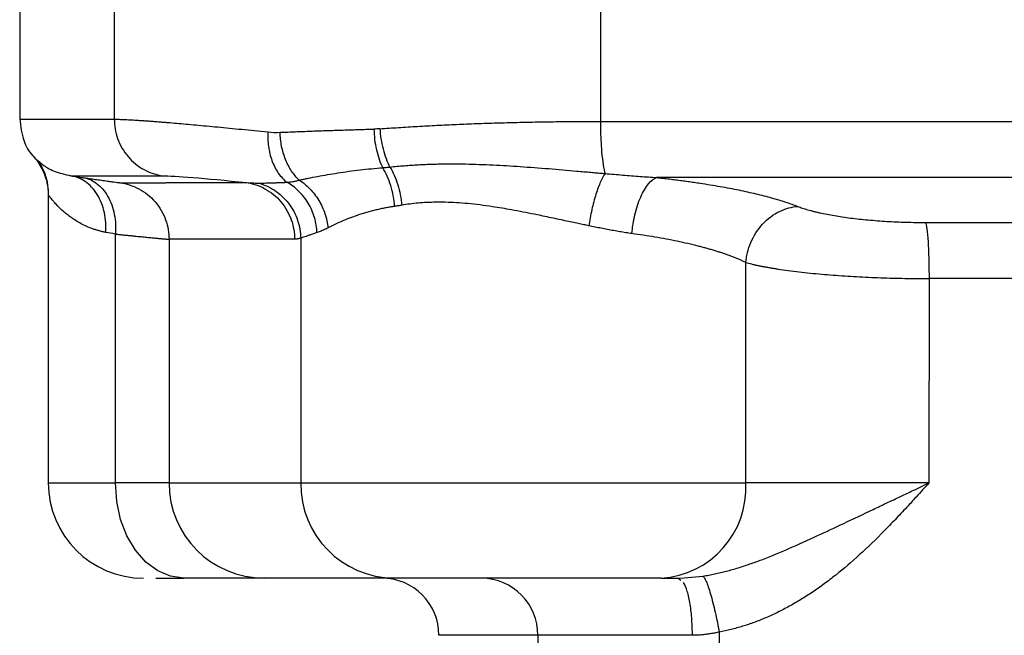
# Model space of a CAD drawing. Header units: millimetres. Extents: x 448 to 1828, y 150 to 1321.
# Tile 39 of 61: x 1285 to 1337, y 783 to 816. Entities that reach past the tile are written whole.
import ezdxf

# ---------------------------------------------------------------- set-up
doc = ezdxf.new("R2010")
doc.units = ezdxf.units.MM

msp = doc.modelspace()

# ---------------------------------------------------------------- linework, layer by layer
at = {"color": 7, "linetype": 'Continuous', "lineweight": 25}
for p, q in [((1284.898, 816.256), (1284.898, 810.338)), ((1289.864, 816.256), (1289.864, 810.343)), ((1315.372, 816.256), (1315.372, 810.232)), ((1284.898, 810.339), (1284.924, 810.34)), ((1286.398, 806.38), (1286.398, 791.256)), ((1289.923, 791.256), (1289.923, 804.315)), ((1292.735, 804.044), (1292.735, 791.256)), ((1299.644, 804.095), (1299.644, 791.256)), ((1323, 791.256), (1323, 802.824)), ((1332.614, 801.98), (1332.613, 791.255)), ((1292.735, 791.256), (1289.923, 791.256)), ((1292.735, 791.256), (1299.644, 791.256)), ((1299.644, 791.256), (1323, 791.256)), ((1292.037, 786.256), (1293.513, 786.256)), ((1319.454, 786.256), (1319.762, 786.282)), ((1319.454, 786.256), (1319.584, 786.152)), ((1321.606, 783.429), (1321.606, 725.861)), ((1312.087, 783.256), (1312.087, 725.861)), ((1320.198, 783.256), (1312.087, 783.256))]:
    msp.add_line(p, q, dxfattribs=at)
at = {"color": 8, "linetype": 'Continuous', "lineweight": 25}
for p, q in [((1286.398, 791.256), (1289.923, 791.256)), ((1319.762, 786.282), (1320.752, 786.364)), ((1312.087, 783.256), (1306.898, 783.256))]:
    msp.add_line(p, q, dxfattribs=at)
at = {"color": 7, "linetype": 'Continuous', "lineweight": 25, "flags": 128}
msp.add_lwpolyline([(1293.513, 786.256), (1292.813, 786.353), (1292.139, 786.637), (1291.519, 787.099), (1290.975, 787.721), (1290.528, 788.479), (1290.196, 789.343), (1289.992, 790.281), (1289.923, 791.256)], dxfattribs=at)
at = {"color": 7, "linetype": 'Continuous', "lineweight": 25}
for centre, radius, start, end in [((1291.398, 791.256), 5, 180, 270), ((1297.732, 791.254), 4.998, 179.9753, 269.9752), ((1304.595, 791.208), 4.952, 179.436, 269.4246), ((1318.262, 790.992), 4.745, 273.5907, 3.1887), ((1303.898, 783.256), 3, 0, 90), ((1309.109, 783.278), 2.978, 359.5784, 89.5721)]:
    msp.add_arc(centre, radius, start, end, dxfattribs=at)
for points, knots in [([(1284.899, 810.366), (1284.946, 809.972), (1285.027, 809.285), (1285.395, 808.597), (1285.658, 808.365), (1285.702, 808.327)], [0, 0, 0, 0, 0.52984, 0.922287, 1, 1, 1, 1]), ([(1289.864, 810.343), (1289.895, 810.342), (1289.958, 810.342), (1290.067, 810.34), (1290.185, 810.337), (1290.314, 810.332), (1290.453, 810.326), (1290.603, 810.319), (1290.764, 810.31), (1290.934, 810.3), (1291.116, 810.289), (1291.307, 810.276), (1291.509, 810.262), (1291.721, 810.247), (1291.944, 810.231), (1292.177, 810.213), (1292.419, 810.193), (1292.734, 810.168), (1293.131, 810.134), (1293.624, 810.091), (1294.148, 810.044), (1294.702, 809.993), (1295.287, 809.937), (1295.902, 809.878), (1296.547, 809.814), (1297.219, 809.747), (1297.69, 809.699), (1297.926, 809.674)], [0, 0, 0, 0, 0.031061, 0.062147, 0.093258, 0.124394, 0.155554, 0.18674, 0.217952, 0.249189, 0.280452, 0.31174, 0.343055, 0.374396, 0.405763, 0.437157, 0.468578, 0.500026, 0.554597, 0.609412, 0.664471, 0.719775, 0.775325, 0.831122, 0.887166, 0.943458, 1, 1, 1, 1]), ([(1289.864, 810.343), (1289.864, 810.015), (1289.918, 809.666), (1290.158, 808.989), (1290.345, 808.661), (1290.824, 808.099), (1291.116, 807.866), (1291.74, 807.528), (1292.07, 807.423), (1292.387, 807.375)], [0, 0, 0, 0, 0.25, 0.25, 0.5, 0.5, 0.75, 0.75, 1, 1, 1, 1]), ([(1303.799, 809.841), (1303.961, 809.852), (1304.285, 809.876), (1304.778, 809.909), (1305.275, 809.94), (1305.777, 809.97), (1306.283, 809.999), (1306.793, 810.025), (1307.307, 810.05), (1307.826, 810.074), (1308.347, 810.096), (1308.873, 810.116), (1309.401, 810.134), (1309.933, 810.151), (1310.467, 810.167), (1311.004, 810.18), (1311.544, 810.192), (1312.085, 810.203), (1312.629, 810.212), (1313.175, 810.219), (1313.722, 810.225), (1314.271, 810.229), (1314.821, 810.231), (1315.189, 810.231), (1315.372, 810.232)], [0, 0, 0, 0, 0.045957, 0.091863, 0.13772, 0.183527, 0.229284, 0.274993, 0.320654, 0.366267, 0.411831, 0.457349, 0.502819, 0.548243, 0.593621, 0.638953, 0.684239, 0.72948, 0.774676, 0.819828, 0.864936, 0.910001, 0.955022, 1, 1, 1, 1]), ([(1315.372, 810.232), (1315.912, 810.231), (1316.985, 810.231), (1318.589, 810.231), (1320.177, 810.231), (1321.75, 810.231), (1323.308, 810.231), (1324.85, 810.231), (1326.377, 810.231), (1327.888, 810.23), (1329.384, 810.23), (1330.864, 810.23), (1332.328, 810.23), (1333.776, 810.23), (1335.208, 810.23), (1336.624, 810.23), (1338.024, 810.23), (1339.408, 810.23), (1340.776, 810.23), (1342.127, 810.23), (1343.462, 810.23), (1344.781, 810.23), (1346.084, 810.23), (1347.37, 810.23), (1348.639, 810.23), (1350.325, 810.23), (1352.453, 810.23), (1355.05, 810.23), (1357.711, 810.23), (1360.435, 810.23), (1363.222, 810.23), (1366.072, 810.23), (1368.983, 810.23), (1371.955, 810.23), (1374.989, 810.231), (1378.082, 810.231), (1381.235, 810.231), (1383.354, 810.231), (1384.424, 810.232)], [0, 0, 0, 0, 0.023575, 0.046912, 0.07001, 0.09287, 0.115491, 0.137874, 0.160019, 0.181925, 0.203593, 0.225022, 0.246213, 0.267165, 0.287879, 0.308355, 0.328592, 0.34859, 0.368351, 0.387873, 0.407156, 0.426201, 0.445008, 0.463576, 0.481906, 0.499997, 0.536572, 0.574072, 0.612499, 0.651851, 0.69213, 0.733334, 0.775463, 0.818519, 0.862501, 0.907408, 0.953241, 1, 1, 1, 1]), ([(1315.372, 810.232), (1315.372, 809.969), (1315.377, 809.693), (1315.398, 809.146), (1315.414, 808.875), (1315.457, 808.376), (1315.484, 808.148), (1315.545, 807.764), (1315.579, 807.608), (1315.614, 807.493)], [0, 0, 0, 0, 0.25, 0.25, 0.5, 0.5, 0.75, 0.75, 1, 1, 1, 1]), ([(1297.927, 809.674), (1297.913, 809.43), (1297.921, 809.175), (1297.988, 808.664), (1298.049, 808.409), (1298.222, 807.931), (1298.336, 807.709), (1298.604, 807.324), (1298.758, 807.161), (1298.923, 807.034)], [0, 0, 0, 0, 0.25, 0.25, 0.5, 0.5, 0.75, 0.75, 1, 1, 1, 1]), ([(1298.564, 809.656), (1298.698, 809.662), (1298.962, 809.673), (1299.363, 809.689), (1299.76, 809.704), (1300.155, 809.719), (1300.545, 809.733), (1300.932, 809.747), (1301.314, 809.76), (1301.69, 809.772), (1302.062, 809.784), (1302.427, 809.795), (1302.786, 809.806), (1303.137, 809.816), (1303.371, 809.822), (1303.486, 809.825)], [0, 0, 0, 0, 0.088614, 0.175279, 0.259996, 0.342764, 0.423584, 0.502455, 0.579378, 0.654352, 0.727379, 0.798456, 0.867586, 0.934767, 1, 1, 1, 1]), ([(1299.568, 807.15), (1299.426, 807.28), (1299.291, 807.438), (1299.047, 807.803), (1298.938, 808.01), (1298.76, 808.454), (1298.691, 808.692), (1298.596, 809.174), (1298.57, 809.419), (1298.564, 809.656)], [0, 0, 0, 0, 0.25, 0.25, 0.5, 0.5, 0.75, 0.75, 1, 1, 1, 1]), ([(1303.486, 809.825), (1303.494, 809.468), (1303.537, 809.095), (1303.696, 808.394), (1303.811, 808.068), (1303.949, 807.797)], [0, 0, 0, 0, 0.5, 0.5, 1, 1, 1, 1]), ([(1303.799, 809.841), (1303.82, 809.497), (1303.874, 809.134), (1304.051, 808.44), (1304.175, 808.111), (1304.323, 807.835)], [0, 0, 0, 0, 0.5, 0.5, 1, 1, 1, 1]), ([(1285.648, 808.355), (1285.898, 808.071), (1286.092, 807.74), (1286.342, 807.054), (1286.398, 806.701), (1286.398, 806.371)], [0, 0, 0, 0, 0.5, 0.5, 1, 1, 1, 1]), ([(1285.903, 808.109), (1285.91, 808.1), (1285.925, 808.08), (1286.151, 807.691), (1286.355, 807.086), (1286.384, 806.601), (1286.398, 806.371)], [0, 0, 0, 0, 0.272197, 0.545033, 0.783511, 1, 1, 1, 1]), ([(1285.913, 808.119), (1285.972, 808.068), (1286.136, 807.926), (1286.65, 807.594), (1287.276, 807.447), (1287.589, 807.373)], [0, 0, 0, 0, 0.2209673, 0.6105367, 1, 1, 1, 1]), ([(1299.568, 807.15), (1299.597, 807.156), (1299.684, 807.175), (1299.84, 807.207), (1300.128, 807.266), (1300.529, 807.344), (1301.046, 807.437), (1301.591, 807.527), (1302.16, 807.61), (1302.749, 807.684), (1303.342, 807.748), (1303.749, 807.781), (1303.949, 807.797)], [0, 0, 0, 0, 0.023623, 0.071411, 0.124981, 0.249996, 0.3757, 0.500038, 0.62932, 0.755759, 0.879325, 1, 1, 1, 1]), ([(1303.949, 807.797), (1303.951, 807.797), (1303.955, 807.798), (1303.963, 807.798), (1303.976, 807.8), (1304.003, 807.802), (1304.058, 807.807), (1304.166, 807.817), (1304.26, 807.828), (1304.323, 807.835)], [0, 0, 0, 0, 0.015624, 0.031248, 0.062496, 0.12499, 0.249978, 0.499956, 1, 1, 1, 1]), ([(1304.573, 805.769), (1304.545, 806.132), (1304.475, 806.508), (1304.26, 807.208), (1304.115, 807.531), (1303.949, 807.797)], [0, 0, 0, 0, 0.5, 0.5, 1, 1, 1, 1]), ([(1304.323, 807.835), (1304.447, 807.848), (1304.695, 807.873), (1305.07, 807.906), (1305.445, 807.934), (1305.819, 807.957), (1306.192, 807.976), (1306.563, 807.989), (1307.255, 808.006), (1308.304, 808.003), (1309.717, 807.953), (1311.176, 807.865), (1312.645, 807.752), (1313.888, 807.645), (1314.727, 807.571), (1315.174, 807.532), (1315.42, 807.51), (1315.568, 807.497), (1315.614, 807.493)], [0, 0, 0, 0, 0.037317, 0.0741024, 0.1103549, 0.1460738, 0.1812588, 0.2159099, 0.2500276, 0.3727699, 0.5000188, 0.6227357, 0.7500488, 0.8750544, 0.9375405, 0.9625283, 0.9883993, 1, 1, 1, 1]), ([(1304.323, 807.835), (1304.483, 807.57), (1304.625, 807.251), (1304.841, 806.559), (1304.914, 806.188), (1304.948, 805.829)], [0, 0, 0, 0, 0.5, 0.5, 1, 1, 1, 1]), ([(1287.589, 807.373), (1287.691, 807.358), (1287.894, 807.329), (1288.108, 807.298), (1288.215, 807.282)], [0, 0, 0, 0, 0.499538, 1, 1, 1, 1]), ([(1289.419, 804.406), (1289.44, 804.737), (1289.418, 805.09), (1289.269, 805.777), (1289.141, 806.109), (1288.792, 806.675), (1288.572, 806.908), (1288.095, 807.238), (1287.838, 807.335), (1287.589, 807.373)], [0, 0, 0, 0, 0.25, 0.25, 0.5, 0.5, 0.75, 0.75, 1, 1, 1, 1]), ([(1288.215, 807.282), (1288.273, 807.273), (1288.389, 807.257), (1288.555, 807.232), (1288.715, 807.209), (1288.867, 807.188), (1289.085, 807.156), (1289.349, 807.119), (1289.628, 807.08), (1289.853, 807.049), (1290.004, 807.03), (1290.099, 807.018), (1290.157, 807.012), (1290.174, 807.011), (1290.182, 807.011)], [0, 0, 0, 0, 0.049976, 0.099894, 0.149825, 0.199839, 0.250008, 0.375183, 0.50001, 0.624732, 0.75003, 0.833567, 0.916759, 1, 1, 1, 1]), ([(1288.215, 807.282), (1288.45, 807.246), (1288.693, 807.15), (1289.144, 806.823), (1289.351, 806.59), (1289.677, 806.023), (1289.796, 805.691), (1289.931, 805.002), (1289.947, 804.647), (1289.923, 804.315)], [0, 0, 0, 0, 0.25, 0.25, 0.5, 0.5, 0.75, 0.75, 1, 1, 1, 1]), ([(1292.387, 807.375), (1292.71, 807.375), (1293.25, 807.345), (1294.737, 807.225), (1295.684, 807.136), (1296.811, 807.018)], [0, 0, 0, 0, 0.5, 0.5, 1, 1, 1, 1]), ([(1298.923, 807.034), (1298.974, 807.039), (1299.075, 807.049), (1299.234, 807.075), (1299.398, 807.107), (1299.511, 807.135), (1299.568, 807.15)], [0, 0, 0, 0, 0.247547, 0.496731, 0.747549, 1, 1, 1, 1]), ([(1299.568, 807.15), (1299.76, 807.026), (1299.949, 806.873), (1300.296, 806.514), (1300.455, 806.309), (1300.725, 805.863), (1300.836, 805.623), (1301, 805.134), (1301.053, 804.885), (1301.078, 804.643)], [0, 0, 0, 0, 0.25, 0.25, 0.5, 0.5, 0.75, 0.75, 1, 1, 1, 1]), ([(1315.614, 807.493), (1315.539, 807.388), (1315.458, 807.243), (1315.294, 806.875), (1315.212, 806.652), (1315.056, 806.153), (1314.983, 805.878), (1314.857, 805.316), (1314.803, 805.029), (1314.76, 804.755)], [0, 0, 0, 0, 0.25, 0.25, 0.5, 0.5, 0.75, 0.75, 1, 1, 1, 1]), ([(1315.614, 807.493), (1315.77, 807.48), (1316.08, 807.454), (1316.541, 807.415), (1316.996, 807.378), (1317.444, 807.344), (1317.885, 807.312), (1318.177, 807.295), (1318.321, 807.286)], [0, 0, 0, 0, 0.172129, 0.342052, 0.509788, 0.675353, 0.838756, 1, 1, 1, 1]), ([(1317.02, 804.341), (1317.049, 804.657), (1317.101, 804.995), (1317.258, 805.656), (1317.361, 805.978), (1317.606, 806.538), (1317.747, 806.775), (1318.036, 807.122), (1318.183, 807.233), (1318.321, 807.286)], [0, 0, 0, 0, 0.25, 0.25, 0.5, 0.5, 0.75, 0.75, 1, 1, 1, 1]), ([(1381.475, 807.286), (1371.007, 807.285), (1360.451, 807.285), (1339.345, 807.285), (1328.789, 807.285), (1318.321, 807.286)], [0, 0, 0, 0, 0.5, 0.5, 1, 1, 1, 1]), ([(1318.321, 807.286), (1318.434, 807.273), (1318.66, 807.248), (1318.994, 807.208), (1319.323, 807.167), (1319.649, 807.124), (1319.97, 807.08), (1320.287, 807.035), (1320.86, 806.949), (1321.661, 806.818), (1322.642, 806.631), (1323.544, 806.432), (1324.229, 806.255), (1324.734, 806.109), (1325.09, 805.997), (1325.422, 805.884), (1325.622, 805.807), (1325.722, 805.769)], [0, 0, 0, 0, 0.035668, 0.071319, 0.106973, 0.142647, 0.178361, 0.214133, 0.249984, 0.375451, 0.499983, 0.625393, 0.749993, 0.81341, 0.876131, 0.938285, 1, 1, 1, 1]), ([(1290.182, 807.011), (1290.21, 807.011), (1290.264, 807.011), (1290.358, 807.011), (1290.46, 807.011), (1290.572, 807.012), (1290.694, 807.012), (1290.824, 807.012), (1290.964, 807.012), (1291.112, 807.012), (1291.269, 807.012), (1291.435, 807.013), (1291.61, 807.013), (1291.794, 807.013), (1291.986, 807.013), (1292.186, 807.013), (1292.395, 807.014), (1292.612, 807.014), (1292.837, 807.014), (1293.071, 807.014), (1293.313, 807.015), (1293.562, 807.015), (1293.819, 807.015), (1294.085, 807.016), (1294.357, 807.016), (1294.638, 807.016), (1294.926, 807.016), (1295.222, 807.017), (1295.525, 807.017), (1295.835, 807.017), (1296.153, 807.018), (1296.477, 807.018), (1296.7, 807.018), (1296.811, 807.018)], [0, 0, 0, 0, 0.033677, 0.067258, 0.100745, 0.134137, 0.167434, 0.200636, 0.233743, 0.266756, 0.299674, 0.332497, 0.365226, 0.39786, 0.4304, 0.462845, 0.495196, 0.527453, 0.559615, 0.591682, 0.623656, 0.655535, 0.68732, 0.719011, 0.750608, 0.782111, 0.81352, 0.844834, 0.876055, 0.907182, 0.938215, 0.969155, 1, 1, 1, 1]), ([(1290.182, 807.011), (1290.502, 806.963), (1290.835, 806.859), (1291.465, 806.522), (1291.761, 806.289), (1292.246, 805.727), (1292.435, 805.4), (1292.679, 804.722), (1292.735, 804.373), (1292.735, 804.044)], [0, 0, 0, 0, 0.25, 0.25, 0.5, 0.5, 0.75, 0.75, 1, 1, 1, 1]), ([(1296.811, 807.018), (1296.91, 807.012), (1297.107, 806.998), (1297.311, 806.995), (1297.412, 806.994)], [0, 0, 0, 0, 0.5070329, 1, 1, 1, 1]), ([(1296.811, 807.018), (1297.128, 806.97), (1297.457, 806.865), (1298.078, 806.526), (1298.368, 806.291), (1298.845, 805.729), (1299.029, 805.401), (1299.267, 804.725), (1299.321, 804.378), (1299.321, 804.051)], [0, 0, 0, 0, 0.25, 0.25, 0.5, 0.5, 0.75, 0.75, 1, 1, 1, 1]), ([(1297.412, 806.994), (1297.464, 806.994), (1297.57, 806.994), (1297.739, 806.996), (1297.918, 807), (1298.105, 807.005), (1298.299, 807.011), (1298.499, 807.018), (1298.706, 807.026), (1298.85, 807.031), (1298.923, 807.034)], [0, 0, 0, 0, 0.122079, 0.246104, 0.372075, 0.499993, 0.624512, 0.750009, 0.874074, 1, 1, 1, 1]), ([(1297.412, 806.994), (1297.698, 806.918), (1297.989, 806.794), (1298.536, 806.44), (1298.789, 806.21), (1299.208, 805.673), (1299.372, 805.367), (1299.589, 804.733), (1299.641, 804.406), (1299.644, 804.095)], [0, 0, 0, 0, 0.25, 0.25, 0.5, 0.5, 0.75, 0.75, 1, 1, 1, 1]), ([(1300.501, 804.393), (1300.49, 804.65), (1300.447, 804.917), (1300.293, 805.441), (1300.181, 805.699), (1299.898, 806.173), (1299.726, 806.39), (1299.346, 806.76), (1299.137, 806.914), (1298.923, 807.034)], [0, 0, 0, 0, 0.25, 0.25, 0.5, 0.5, 0.75, 0.75, 1, 1, 1, 1]), ([(1289.419, 804.406), (1289.36, 804.418), (1289.241, 804.441), (1289.067, 804.484), (1288.894, 804.535), (1288.675, 804.608), (1288.412, 804.714), (1288.025, 804.903), (1287.68, 805.121), (1287.382, 805.344), (1287.147, 805.542), (1286.925, 805.754), (1286.735, 805.955), (1286.607, 806.105), (1286.521, 806.21), (1286.464, 806.284), (1286.425, 806.336), (1286.402, 806.367), (1286.399, 806.37), (1286.398, 806.371)], [0, 0, 0, 0, 0.030042, 0.060883, 0.092538, 0.12502, 0.18501, 0.249919, 0.374821, 0.437258, 0.499768, 0.593665, 0.676989, 0.749811, 0.803894, 0.855864, 0.905807, 0.953816, 1, 1, 1, 1]), ([(1304.573, 805.769), (1304.492, 805.757), (1304.329, 805.732), (1304.086, 805.688), (1303.841, 805.638), (1303.594, 805.582), (1303.347, 805.52), (1303.099, 805.452), (1302.852, 805.378), (1302.55, 805.279), (1302.188, 805.148), (1301.822, 804.998), (1301.441, 804.826), (1301.217, 804.713), (1301.078, 804.643)], [0, 0, 0, 0, 0.056092, 0.113987, 0.173699, 0.23524, 0.298622, 0.363855, 0.430949, 0.499912, 0.617193, 0.750018, 0.845211, 1, 1, 1, 1]), ([(1304.948, 805.829), (1304.884, 805.818), (1304.758, 805.797), (1304.634, 805.779), (1304.573, 805.769)], [0, 0, 0, 0, 0.5024999, 1, 1, 1, 1]), ([(1314.76, 804.755), (1314.674, 804.772), (1314.49, 804.81), (1314.197, 804.872), (1313.867, 804.941), (1313.357, 805.05), (1312.813, 805.165), (1312.274, 805.279), (1311.62, 805.413), (1310.771, 805.578), (1309.604, 805.777), (1308.435, 805.923), (1307.448, 805.985), (1306.739, 805.989), (1306.263, 805.976), (1305.806, 805.945), (1305.367, 805.898), (1305.087, 805.852), (1304.948, 805.829)], [0, 0, 0, 0, 0.025976, 0.055461, 0.088455, 0.124958, 0.207626, 0.249916, 0.284309, 0.400879, 0.499883, 0.629263, 0.749866, 0.801584, 0.852401, 0.90237, 0.951549, 1, 1, 1, 1]), ([(1323, 802.824), (1323.028, 803.159), (1323.111, 803.519), (1323.407, 804.217), (1323.621, 804.553), (1324.145, 805.12), (1324.454, 805.349), (1325.091, 805.661), (1325.418, 805.745), (1325.722, 805.769)], [0, 0, 0, 0, 0.25, 0.25, 0.5, 0.5, 0.75, 0.75, 1, 1, 1, 1]), ([(1325.722, 805.769), (1325.762, 805.753), (1325.842, 805.722), (1325.972, 805.677), (1326.109, 805.633), (1326.252, 805.59), (1326.403, 805.548), (1326.56, 805.507), (1326.724, 805.467), (1327.068, 805.389), (1327.635, 805.279), (1328.486, 805.155), (1329.41, 805.054), (1330.229, 804.992), (1330.901, 804.957), (1331.411, 804.939), (1331.924, 804.927), (1332.266, 804.925), (1332.437, 804.925)], [0, 0, 0, 0, 0.031833, 0.063431, 0.094831, 0.126069, 0.157183, 0.188207, 0.219178, 0.250131, 0.375578, 0.499998, 0.62503, 0.749879, 0.812305, 0.874969, 0.937537, 1, 1, 1, 1]), ([(1301.078, 804.643), (1301.037, 804.622), (1300.954, 804.579), (1300.835, 804.523), (1300.719, 804.473), (1300.607, 804.429), (1300.536, 804.405), (1300.501, 804.393)], [0, 0, 0, 0, 0.200115, 0.400047, 0.599922, 0.799865, 1, 1, 1, 1]), ([(1317.02, 804.341), (1316.915, 804.357), (1316.706, 804.389), (1316.387, 804.441), (1316.066, 804.496), (1315.743, 804.555), (1315.417, 804.618), (1315.089, 804.684), (1314.869, 804.731), (1314.76, 804.755)], [0, 0, 0, 0, 0.142888, 0.28574, 0.428572, 0.571398, 0.714235, 0.857097, 1, 1, 1, 1]), ([(1332.437, 804.925), (1332.965, 804.925), (1334.02, 804.924), (1335.605, 804.924), (1337.19, 804.924), (1338.776, 804.924), (1340.363, 804.924), (1341.95, 804.924), (1343.538, 804.924), (1345.126, 804.924), (1346.714, 804.924), (1348.302, 804.924), (1349.891, 804.924), (1351.48, 804.924), (1353.069, 804.924), (1354.658, 804.924), (1356.246, 804.924), (1357.835, 804.924), (1359.423, 804.924), (1361.011, 804.924), (1362.599, 804.924), (1364.187, 804.924), (1365.773, 804.924), (1366.831, 804.925), (1367.36, 804.925)], [0, 0, 0, 0, 0.045424, 0.09085, 0.136278, 0.181708, 0.227142, 0.272577, 0.318016, 0.363457, 0.408902, 0.454349, 0.4998, 0.545254, 0.590711, 0.636172, 0.681637, 0.727105, 0.772577, 0.818053, 0.863534, 0.909018, 0.954507, 1, 1, 1, 1]), ([(1332.437, 804.925), (1332.459, 804.865), (1332.482, 804.753), (1332.526, 804.411), (1332.546, 804.181), (1332.58, 803.631), (1332.593, 803.312), (1332.61, 802.648), (1332.614, 802.305), (1332.614, 801.98)], [0, 0, 0, 0, 0.25, 0.25, 0.5, 0.5, 0.75, 0.75, 1, 1, 1, 1]), ([(1289.923, 804.315), (1289.996, 804.308), (1290.142, 804.293), (1290.351, 804.272), (1290.552, 804.252), (1290.744, 804.232), (1290.928, 804.214), (1291.103, 804.196), (1291.27, 804.18), (1291.427, 804.164), (1291.576, 804.15), (1291.715, 804.136), (1291.846, 804.123), (1291.968, 804.112), (1292.081, 804.101), (1292.185, 804.091), (1292.279, 804.082), (1292.365, 804.074), (1292.442, 804.067), (1292.51, 804.061), (1292.57, 804.056), (1292.62, 804.052), (1292.662, 804.048), (1292.695, 804.046), (1292.72, 804.045), (1292.73, 804.044), (1292.735, 804.044)], [0, 0, 0, 0, 0.04371, 0.08724, 0.13059, 0.17376, 0.216752, 0.259564, 0.302198, 0.344653, 0.386931, 0.429031, 0.470954, 0.5127, 0.55427, 0.595664, 0.636882, 0.677924, 0.718792, 0.759485, 0.800004, 0.840349, 0.880521, 0.92052, 0.960346, 1, 1, 1, 1]), ([(1299.321, 804.051), (1299.203, 804.051), (1298.968, 804.051), (1298.626, 804.051), (1298.291, 804.05), (1297.965, 804.05), (1297.646, 804.05), (1297.336, 804.049), (1297.034, 804.049), (1296.741, 804.049), (1296.456, 804.048), (1296.18, 804.048), (1295.913, 804.048), (1295.654, 804.048), (1295.405, 804.047), (1295.165, 804.047), (1294.934, 804.047), (1294.712, 804.047), (1294.5, 804.046), (1294.297, 804.046), (1294.104, 804.046), (1293.921, 804.046), (1293.748, 804.046), (1293.585, 804.045), (1293.432, 804.045), (1293.289, 804.045), (1293.156, 804.045), (1293.034, 804.045), (1292.923, 804.045), (1292.822, 804.044), (1292.764, 804.044), (1292.735, 804.044)], [0, 0, 0, 0, 0.032799, 0.065718, 0.098758, 0.131917, 0.165198, 0.198598, 0.232118, 0.265759, 0.29952, 0.333402, 0.367404, 0.401525, 0.435768, 0.47013, 0.504613, 0.539216, 0.573939, 0.608783, 0.643747, 0.678831, 0.714035, 0.74936, 0.784805, 0.82037, 0.856055, 0.891861, 0.927787, 0.963833, 1, 1, 1, 1]), ([(1299.644, 804.095), (1299.617, 804.088), (1299.563, 804.074), (1299.481, 804.061), (1299.401, 804.052), (1299.347, 804.052), (1299.321, 804.051)], [0, 0, 0, 0, 0.250056, 0.500043, 0.750008, 1, 1, 1, 1]), ([(1300.501, 804.393), (1300.459, 804.38), (1300.377, 804.353), (1300.266, 804.316), (1300.166, 804.282), (1300.078, 804.251), (1299.972, 804.213), (1299.857, 804.171), (1299.738, 804.128), (1299.675, 804.106), (1299.644, 804.095)], [0, 0, 0, 0, 0.111228, 0.216844, 0.31685, 0.411249, 0.500042, 0.67518, 0.841823, 1, 1, 1, 1]), ([(1323, 802.824), (1322.946, 802.85), (1322.839, 802.901), (1322.669, 802.976), (1322.494, 803.05), (1322.313, 803.121), (1322.127, 803.191), (1321.936, 803.259), (1321.742, 803.325), (1321.543, 803.39), (1321.341, 803.452), (1321.135, 803.513), (1320.927, 803.571), (1320.717, 803.628), (1320.4, 803.71), (1319.967, 803.815), (1319.405, 803.937), (1318.827, 804.051), (1318.236, 804.156), (1317.636, 804.254), (1317.224, 804.312), (1317.02, 804.341)], [0, 0, 0, 0, 0.041593, 0.082663, 0.123211, 0.163237, 0.202741, 0.241724, 0.280185, 0.318126, 0.355547, 0.392448, 0.428828, 0.46469, 0.500033, 0.586816, 0.672208, 0.756215, 0.838844, 0.920103, 1, 1, 1, 1]), ([(1323, 802.824), (1323.049, 802.811), (1323.145, 802.785), (1323.3, 802.746), (1323.459, 802.709), (1323.623, 802.674), (1323.792, 802.639), (1323.965, 802.605), (1324.141, 802.573), (1324.321, 802.542), (1324.503, 802.511), (1324.967, 802.438), (1325.761, 802.332), (1326.762, 802.23), (1327.578, 802.163), (1328.188, 802.12), (1328.809, 802.082), (1329.439, 802.051), (1330.074, 802.025), (1330.712, 802.005), (1331.349, 801.99), (1331.984, 801.981), (1332.405, 801.98), (1332.614, 801.98)], [0, 0, 0, 0, 0.026873, 0.053332, 0.079377, 0.105008, 0.130225, 0.155028, 0.179416, 0.203392, 0.226953, 0.250101, 0.378081, 0.499915, 0.557305, 0.614229, 0.670692, 0.726697, 0.782248, 0.83735, 0.892007, 0.946222, 1, 1, 1, 1]), ([(1367.182, 801.98), (1366.659, 801.98), (1365.613, 801.98), (1364.044, 801.98), (1362.474, 801.979), (1360.903, 801.979), (1359.332, 801.979), (1357.76, 801.979), (1356.188, 801.979), (1354.616, 801.979), (1353.043, 801.979), (1351.471, 801.979), (1349.461, 801.979), (1347.015, 801.979), (1344.132, 801.979), (1341.25, 801.979), (1338.369, 801.979), (1335.49, 801.98), (1333.573, 801.98), (1332.614, 801.98)], [0, 0, 0, 0, 0.045455, 0.090909, 0.136364, 0.181818, 0.227273, 0.272728, 0.318182, 0.363637, 0.409092, 0.454546, 0.500001, 0.583334, 0.666667, 0.75, 0.833334, 0.916667, 1, 1, 1, 1]), ([(1320.752, 786.364), (1320.855, 786.381), (1321.061, 786.414), (1321.368, 786.475), (1321.676, 786.544), (1321.985, 786.621), (1322.293, 786.706), (1322.601, 786.797), (1322.91, 786.895), (1323.218, 787), (1323.527, 787.11), (1324.213, 787.366), (1325.297, 787.816), (1326.722, 788.465), (1328.192, 789.155), (1329.394, 789.728), (1330.4, 790.205), (1331.093, 790.534), (1331.841, 790.888), (1332.329, 791.12), (1332.613, 791.255)], [0, 0, 0, 0, 0.0241759, 0.0485415, 0.0730943, 0.0978322, 0.1227531, 0.1478553, 0.1731376, 0.1985993, 0.22424, 0.2500603, 0.370667, 0.5000444, 0.6177355, 0.7500588, 0.8089744, 0.8750718, 0.9272416, 1, 1, 1, 1]), ([(1332.613, 791.255), (1332.388, 791.008), (1332.002, 790.583), (1331.41, 789.937), (1330.853, 789.343), (1330.033, 788.494), (1329.014, 787.504), (1327.95, 786.588), (1327.12, 785.953), (1326.51, 785.524), (1325.899, 785.132), (1325.288, 784.777), (1324.676, 784.458), (1324.064, 784.177), (1323.451, 783.933), (1322.838, 783.727), (1322.224, 783.555), (1321.811, 783.471), (1321.606, 783.429)], [0, 0, 0, 0, 0.072733, 0.12488, 0.190829, 0.249857, 0.38181, 0.499824, 0.555507, 0.609651, 0.662347, 0.713693, 0.763798, 0.812775, 0.86075, 0.907852, 0.95422, 1, 1, 1, 1]), ([(1332.613, 791.255), (1331.644, 791.256), (1330.664, 791.256), (1328.766, 791.256), (1327.848, 791.256), (1326.151, 791.256), (1325.372, 791.256), (1324.02, 791.256), (1323.447, 791.256), (1323, 791.256)], [0, 0, 0, 0, 0.25, 0.25, 0.5, 0.5, 0.75, 0.75, 1, 1, 1, 1]), ([(1318.559, 786.256), (1317.846, 786.256), (1316.721, 786.256), (1313.962, 786.256), (1312.394, 786.256), (1309.318, 786.256), (1307.885, 786.256), (1305.624, 786.256), (1304.852, 786.256), (1304.546, 786.256)], [0, 0, 0, 0, 0.25, 0.25, 0.5, 0.5, 0.75, 0.75, 1, 1, 1, 1]), ([(1320.752, 786.364), (1320.797, 786.331), (1320.855, 786.241), (1320.991, 785.926), (1321.069, 785.7), (1321.232, 785.143), (1321.317, 784.812), (1321.473, 784.123), (1321.545, 783.765), (1321.606, 783.429)], [0, 0, 0, 0, 0.25, 0.25, 0.5, 0.5, 0.75, 0.75, 1, 1, 1, 1]), ([(1321.606, 783.429), (1321.528, 783.411), (1321.372, 783.376), (1321.137, 783.334), (1320.902, 783.3), (1320.667, 783.276), (1320.432, 783.26), (1320.276, 783.258), (1320.198, 783.256)], [0, 0, 0, 0, 0.167092, 0.333691, 0.500039, 0.666378, 0.832951, 1, 1, 1, 1])]:
    msp.add_open_spline(points, degree=3, knots=knots, dxfattribs=at)
at = {"color": 8, "linetype": 'Continuous', "lineweight": 25}
for points, knots in [([(1284.924, 810.34), (1285.031, 810.34), (1285.25, 810.341), (1286.889, 810.342), (1288.872, 810.342), (1289.864, 810.343)], [0, 0, 0, 0, 0.322718, 0.661359, 1, 1, 1, 1]), ([(1285.648, 808.355), (1285.659, 808.337), (1285.674, 808.312), (1285.857, 808.164), (1285.913, 808.119)], [0, 0, 0, 0, 0.697827, 1, 1, 1, 1]), ([(1320.198, 783.256), (1320.198, 783.518), (1320.189, 783.795), (1320.15, 784.347), (1320.12, 784.623), (1320.039, 785.133), (1319.988, 785.366), (1319.871, 785.758), (1319.806, 785.915), (1319.739, 786.028)], [0, 0, 0, 0, 0.25, 0.25, 0.5, 0.5, 0.75, 0.75, 1, 1, 1, 1])]:
    msp.add_open_spline(points, degree=3, knots=knots, dxfattribs=at)
at = {"color": 7, "linetype": 'Continuous', "lineweight": 25}
for points in [[(1297.926, 809.674), (1298.135, 809.653), (1298.348, 809.647), (1298.564, 809.656)], [(1303.799, 809.841), (1303.695, 809.833), (1303.59, 809.828), (1303.486, 809.825)], [(1287.589, 807.373), (1288.047, 807.373), (1289.652, 807.374), (1292.387, 807.375)], [(1289.923, 804.315), (1289.75, 804.346), (1289.582, 804.376), (1289.419, 804.406)], [(1297.73, 786.256), (1297.577, 786.256), (1296.076, 786.256), (1293.513, 786.256)], [(1304.546, 786.256), (1300.797, 786.256), (1298.519, 786.256), (1297.73, 786.256)], [(1318.559, 786.256), (1318.828, 786.256), (1319.127, 786.256), (1319.454, 786.256)]]:
    msp.add_open_spline(points, degree=3, dxfattribs=at)

doc.saveas('drawing.dxf')
